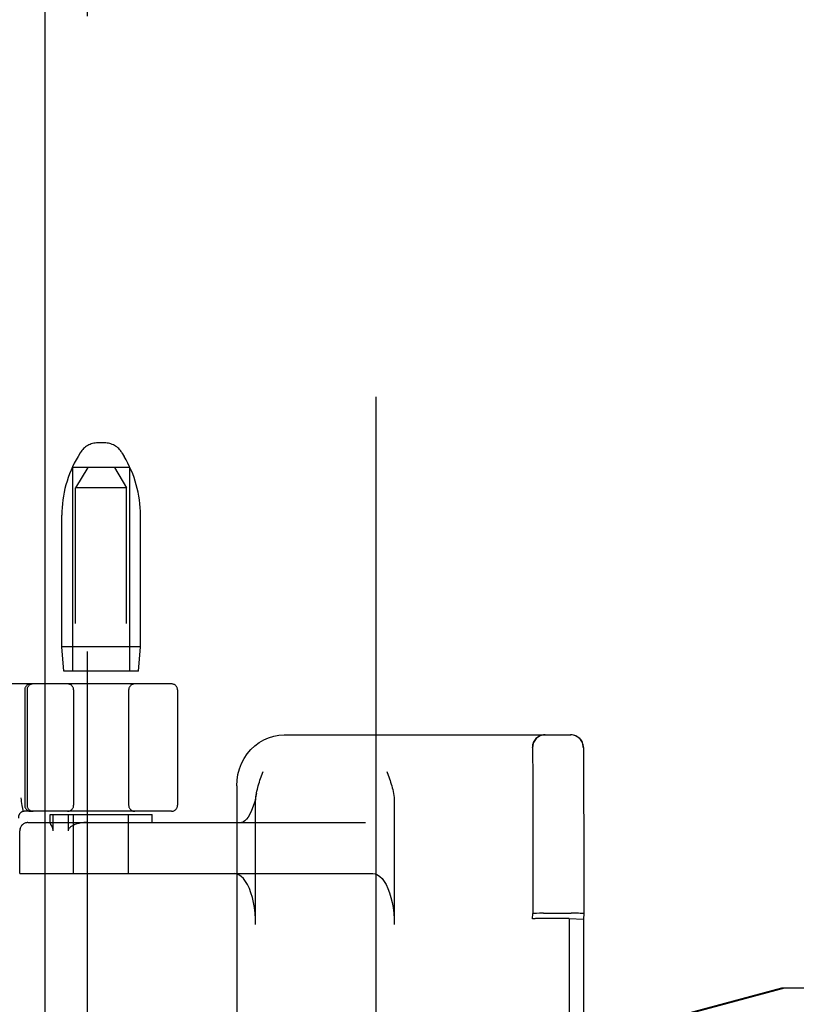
# Model space of a CAD drawing. Header units: inches. Extents: x 0 to 283, y 0 to 183.
# Tile 68 of 83: x 99.17 to 101.07, y 94.47 to 96.89. Entities that reach past the tile are written whole.
import ezdxf

# ---------------------------------------------------------------- set-up
doc = ezdxf.new("R2010")
doc.units = ezdxf.units.IN
doc.header["$LTSCALE"] = 15.583333
doc.header["$MEASUREMENT"] = 0
doc.linetypes.add('HIDDEN', pattern=[0.2, 0.1, -0.1])
doc.layers.add('DEFAULT_2', color=8, linetype='HIDDEN')
doc.layers.add('RIGHTHAND_DOOR_ASSEMBLY', color=7, linetype='CONTINUOUS')

msp = doc.modelspace()

# ---------------------------------------------------------------- linework, layer by layer
at = {"layer": 'DEFAULT_2', "color": 8, "linetype": 'HIDDEN'}
for p, q in [((100.0419, 63.2353), (100.0419, 124.2773)), ((99.3751, 95.8473), (99.3587, 95.8473)), ((99.3158, 95.823), (99.3103, 95.8138)), ((99.418, 95.823), (99.4235, 95.8138)), ((99.2969, 95.7873), (99.2969, 95.2873)), ((99.4369, 95.7873), (99.2969, 95.7873)), ((99.3344, 95.7873), (99.3044, 95.7373)), ((99.3994, 95.7873), (99.4294, 95.7373)), ((99.4369, 95.7873), (99.4369, 95.2873)), ((99.3044, 92.2873), (99.3044, 95.7373)), ((99.4294, 95.7373), (99.3044, 95.7373)), ((99.4294, 92.2873), (99.4294, 95.7373)), ((99.2704, 95.3473), (99.2704, 95.6697)), ((99.4634, 95.3473), (99.4634, 95.6697)), ((99.4634, 95.3473), (99.2704, 95.3473)), ((99.2754, 95.2873), (99.2704, 95.3473)), ((99.4584, 95.2873), (99.4634, 95.3473)), ((99.4584, 95.2873), (99.2754, 95.2873)), ((99.5394, 95.2563), (97.0444, 95.2563)), ((99.1794, 95.2413), (99.1794, 94.9588)), ((99.1851, 95.2413), (99.1851, 94.9588)), ((99.2994, 95.2413), (99.2994, 94.9588)), ((99.4344, 95.2413), (99.4344, 94.9588)), ((99.5544, 95.2413), (99.5544, 94.9588)), ((99.8158, 95.1313), (100.5194, 95.1313)), ((100.4246, 92.4123), (100.4246, 95.1003)), ((100.4254, 95.0984), (100.4255, 95.0855)), ((100.4255, 95.0855), (100.4256, 95.0364)), ((100.5496, 92.4123), (100.5496, 95.1003)), ((100.5504, 95.0985), (100.5505, 95.0855)), ((100.5505, 95.0855), (100.5506, 95.0363)), ((100.4256, 95.0364), (100.4257, 94.8392)), ((100.5506, 95.0363), (100.5507, 94.8383)), ((99.6996, 95.0063), (99.6996, 94.4477)), ((99.746, 94.6663), (99.746, 94.9678)), ((100.086, 94.9678), (100.086, 94.6663)), ((99.1721, 94.9584), (99.1722, 94.9579)), ((99.1722, 94.9579), (99.1756, 94.9434)), ((99.5394, 94.9438), (99.179, 94.9438)), ((99.2419, 94.9363), (99.4919, 94.9363)), ((99.2419, 94.9161), (99.2419, 94.9363)), ((99.2493, 94.8963), (99.2493, 94.9363)), ((99.286, 94.9363), (99.286, 94.8963)), ((99.2994, 94.7913), (99.2994, 94.9363)), ((99.4344, 94.7913), (99.4344, 94.9363)), ((99.4919, 94.9163), (99.4919, 94.9363)), ((99.1873, 94.9163), (100.0152, 94.9163)), ((99.2419, 94.9162), (99.242, 94.9163)), ((99.1673, 94.7913), (99.1673, 94.8963)), ((99.1675, 94.7913), (99.1675, 94.8963)), ((100.4257, 94.8392), (100.4258, 94.6932)), ((100.5507, 94.8383), (100.5508, 94.6932)), ((99.1673, 94.7913), (100.0333, 94.7913)), ((100.4251, 94.6803), (100.4258, 94.6932)), ((100.4251, 92.8322), (100.4251, 94.6803)), ((100.4427, 94.6937), (100.4349, 94.6936)), ((100.4519, 94.6938), (100.4427, 94.6937)), ((100.5151, 94.6807), (100.4451, 94.6807)), ((100.4519, 94.6938), (100.5198, 94.6938)), ((100.5151, 94.6807), (100.55, 94.6794)), ((100.5151, 94.6807), (100.5151, 92.8319)), ((100.5293, 94.6938), (100.5198, 94.6938)), ((100.5508, 94.6932), (100.55, 94.6794)), ((100.55, 94.6794), (100.55, 92.8332))]:
    msp.add_line(p, q, dxfattribs=at)
for points in [[(99.6996, 95.0063), (99.7003, 95.0204), (99.7025, 95.0344), (99.7062, 95.0479), (99.7112, 95.061), (99.7176, 95.0733), (99.7252, 95.0847), (99.734, 95.0951), (99.7437, 95.1044), (99.7544, 95.1124), (99.7657, 95.1191), (99.7777, 95.1244), (99.7902, 95.1282), (99.8029, 95.1305), (99.8158, 95.1313)], [(100.4254, 95.1003), (100.4254, 95.0998), (100.4254, 95.0984)], [(100.5504, 95.1003), (100.5504, 95.0998), (100.5504, 95.0985)], [(99.7596, 95.0285), (99.7626, 95.037), (99.7642, 95.0413)], [(100.0679, 95.0413), (100.0711, 95.0325), (100.0726, 95.0281), (100.0742, 95.0238), (100.0756, 95.0194), (100.0771, 95.0149), (100.0785, 95.0105), (100.0798, 95.006), (100.081, 95.0015), (100.0822, 94.9969), (100.0832, 94.9922), (100.0841, 94.9875), (100.0849, 94.9827), (100.0855, 94.9778), (100.0859, 94.9729), (100.086, 94.9678)], [(99.748, 94.9878), (99.7482, 94.9888), (99.7491, 94.9935), (99.7502, 94.998), (99.7513, 95.0024), (99.7525, 95.0067), (99.7538, 95.0111), (99.7552, 95.0155), (99.7566, 95.0198), (99.7581, 95.0241), (99.7596, 95.0285)], [(99.748, 94.9878), (99.7467, 94.9812), (99.7436, 94.9681), (99.74, 94.9562), (99.736, 94.9458), (99.7317, 94.9369), (99.7274, 94.9297), (99.7232, 94.9242), (99.7194, 94.9202), (99.716, 94.9178), (99.7133, 94.9166), (99.7114, 94.9163)], [(99.746, 94.9678), (99.7463, 94.9735), (99.7467, 94.9789), (99.7474, 94.984), (99.748, 94.9878)], [(99.1701, 94.9767), (99.1706, 94.9723), (99.1711, 94.9678), (99.1716, 94.9632), (99.1721, 94.9584)], [(99.2439, 94.9116), (99.2435, 94.9123), (99.2431, 94.9131), (99.2428, 94.9137), (99.2425, 94.9144), (99.2423, 94.915), (99.2421, 94.9155), (99.242, 94.9159), (99.2419, 94.9162)], [(99.3309, 94.9163), (99.3242, 94.916), (99.3179, 94.9153), (99.3122, 94.9142), (99.3069, 94.9128), (99.3022, 94.9111), (99.2979, 94.9091)], [(99.2493, 94.8963), (99.2492, 94.8977), (99.249, 94.899), (99.2488, 94.9002), (99.2485, 94.9014), (99.2481, 94.9025), (99.2477, 94.9035), (99.2473, 94.9045), (99.2469, 94.9054), (99.2465, 94.9064), (99.246, 94.9073), (99.2456, 94.9082), (99.2439, 94.9116)], [(99.2979, 94.9091), (99.2963, 94.9083), (99.2948, 94.9073), (99.2934, 94.9064), (99.2921, 94.9055), (99.2909, 94.9045), (99.2898, 94.9035), (99.2888, 94.9024), (99.2879, 94.9013), (99.2871, 94.9002), (99.2865, 94.8989), (99.2862, 94.8976), (99.286, 94.8963)], [(99.746, 94.6663), (99.7457, 94.6804), (99.7447, 94.6941), (99.7431, 94.7076), (99.7408, 94.7205), (99.738, 94.7328), (99.7345, 94.7442), (99.7306, 94.7547), (99.7262, 94.764), (99.7214, 94.7721), (99.7162, 94.7789), (99.7107, 94.7843), (99.705, 94.7882), (99.6993, 94.7905), (99.6933, 94.7913)], [(100.0333, 94.7913), (100.0393, 94.7905), (100.0451, 94.7882), (100.0507, 94.7843), (100.0562, 94.7789), (100.0614, 94.7721), (100.0662, 94.764), (100.0706, 94.7547), (100.0745, 94.7442), (100.078, 94.7328), (100.0808, 94.7205), (100.0831, 94.7076), (100.0847, 94.6941), (100.0857, 94.6804), (100.086, 94.6663)], [(100.4349, 94.6936), (100.4317, 94.6936), (100.4292, 94.6935), (100.4273, 94.6934), (100.4262, 94.6933), (100.4258, 94.6932)], [(100.5508, 94.6932), (100.5504, 94.6933), (100.5493, 94.6934), (100.5474, 94.6935), (100.5449, 94.6936), (100.5417, 94.6936), (100.538, 94.6937), (100.5293, 94.6938)]]:
    msp.add_lwpolyline(points, dxfattribs=at)
for centre, radius, start, end in [((99.3587, 95.7973), 0.05, 90, 149.0363), ((99.3751, 95.7973), 0.05, 30.9637, 90), ((99.5504, 95.6697), 0.28, 149.0363, 180), ((99.1834, 95.6697), 0.28, 0, 30.9637), ((99.1944, 95.2413), 0.015, 90, 180), ((99.2001, 95.2413), 0.015, 90, 180), ((99.2844, 95.2413), 0.015, 0, 90), ((99.4494, 95.2413), 0.015, 90, 180), ((99.5394, 95.2413), 0.015, 0, 90), ((100.4556, 95.1003), 0.031, 90, 180), ((100.4564, 95.1003), 0.031, 90, 180), ((100.5186, 95.1003), 0.031, 0, 90), ((100.5194, 95.1003), 0.031, 0, 90), ((99.179, 94.9288), 0.015, 90, 186.9957), ((99.1944, 94.9588), 0.015, 180, 270), ((99.2001, 94.9588), 0.015, 180, 270), ((99.2844, 94.9588), 0.015, 270, 360), ((99.4494, 94.9588), 0.015, 180, 270), ((99.5394, 94.9588), 0.015, 270, 360), ((99.1873, 94.8963), 0.02, 90, 180), ((99.1875, 94.8963), 0.02, 90, 180)]:
    msp.add_arc(centre, radius, start, end, dxfattribs=at)
msp.add_ellipse((100.4451, 94.6803), major_axis=(0.02, 0), ratio=0.017455, start_param=1.569901, end_param=3.140697, dxfattribs=at)
at = {"layer": 'RIGHTHAND_DOOR_ASSEMBLY', "color": 3, "linetype": 'Continuous'}
msp.add_line((99.2294, 62.6103), (99.2294, 124.9023), dxfattribs=at)
at = {"layer": 'RIGHTHAND_DOOR_ASSEMBLY', "color": 8, "linetype": 'HIDDEN'}
for p, q in [((99.3334, 62.6103), (99.3334, 124.9023)), ((99.539, 94.109), (101.0365, 94.5113)), ((99.5467, 94.109), (101.0441, 94.5113)), ((101.0365, 94.5113), (101.3574, 94.5113))]:
    msp.add_line(p, q, dxfattribs=at)

doc.saveas('drawing.dxf')
